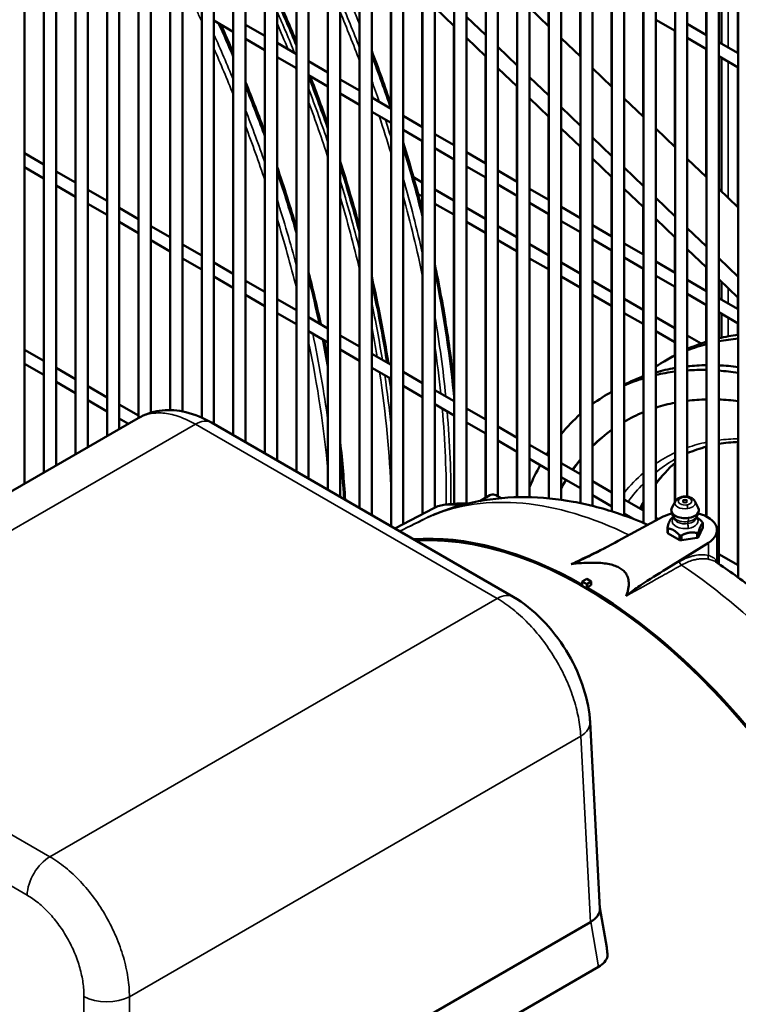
# Model space of a CAD drawing. Header units: inches. Extents: x 1 to 237, y 4 to 150.
# Tile 177 of 237: x 181 to 188, y 85 to 94. Entities that reach past the tile are written whole.
import ezdxf

# ---------------------------------------------------------------- set-up
doc = ezdxf.new("R2010")
doc.units = ezdxf.units.IN
doc.header["$LTSCALE"] = 7
doc.header["$MEASUREMENT"] = 0
doc.layers.add('Visible (ANSI)', color=7, linetype='Continuous', lineweight=50)
doc.layers.add('Visible Narrow (ANSI)', color=7, linetype='Continuous', lineweight=35)

msp = doc.modelspace()

# ---------------------------------------------------------------- linework, layer by layer
at = {"layer": 'Visible (ANSI)'}
for p, q in [((181.384, 95.9178), (181.384, 89.7621)), ((181.5721, 95.8092), (181.5721, 89.8707)), ((181.6902, 95.7436), (181.6902, 89.9389)), ((181.8783, 95.6355), (181.8783, 90.0475)), ((181.9965, 95.5642), (181.9965, 90.1157)), ((182.1846, 90.2243), (182.1846, 95.4556)), ((182.3027, 90.2925), (182.3027, 95.3891)), ((182.4908, 90.4011), (182.4908, 95.2823)), ((182.6089, 90.4513), (182.6089, 95.2109)), ((182.797, 90.4762), (182.797, 95.102)), ((182.9151, 90.4636), (182.9151, 95.0348)), ((187.9988, 95.0175), (187.9988, 94.1178)), ((183.1033, 90.4034), (183.1033, 94.9389)), ((183.2214, 90.3413), (183.2214, 94.8886)), ((183.4095, 90.2327), (183.4095, 94.7983)), ((187.3904, 89.3814), (187.3904, 94.7944)), ((187.5085, 89.4032), (187.5085, 94.8483)), ((187.6967, 89.5875), (187.6967, 94.8489)), ((187.8148, 89.6365), (187.8148, 94.8489)), ((188.3051, 94.8407), (188.3051, 93.941)), ((183.5276, 90.1645), (183.5276, 94.755)), ((183.7157, 90.0559), (183.7157, 94.6882)), ((187.0842, 89.4937), (187.0842, 94.6783)), ((187.2023, 89.4542), (187.2023, 94.7172)), ((188.0029, 89.4437), (188.0029, 94.6721)), ((188.121, 88.9846), (188.121, 94.6721)), ((183.8338, 89.9877), (183.8338, 94.6512)), ((184.0219, 89.8791), (184.0219, 94.6029)), ((186.7739, 94.5789), (186.7739, 93.9108)), ((186.778, 89.5738), (186.778, 94.5806)), ((186.8961, 89.5468), (186.8961, 94.6109)), ((184.14, 89.8109), (184.14, 94.5701)), ((184.3282, 89.7023), (184.3282, 94.5403)), ((184.4463, 89.6341), (184.4463, 94.5075)), ((184.6344, 89.5255), (184.6344, 94.5041)), ((184.9366, 94.5323), (184.9366, 93.4499)), ((184.9406, 89.3487), (184.9406, 94.5594)), ((186.4677, 94.5088), (186.4677, 94.2036)), ((186.4718, 89.6203), (186.4718, 94.51)), ((186.5899, 89.6064), (186.5899, 94.5331)), ((187.0802, 94.5118), (187.0802, 93.618)), ((188.1461, 94.0328), (188.1461, 94.5384)), ((188.3091, 88.8525), (188.3091, 94.4953)), ((184.7525, 89.4573), (184.7525, 94.4619)), ((185.0587, 89.3717), (185.0587, 94.4326)), ((185.2428, 94.4455), (185.2428, 93.2249)), ((185.2468, 89.4698), (185.2468, 94.4608)), ((185.365, 89.5312), (185.365, 94.4209)), ((185.5531, 89.5657), (185.5531, 94.4218)), ((185.6712, 89.5661), (185.6712, 94.4236)), ((185.8593, 89.6274), (185.8593, 94.4318)), ((185.9774, 89.6416), (185.9774, 94.442)), ((186.1655, 89.6314), (186.1655, 94.4613)), ((186.2836, 89.6315), (186.2836, 94.4778)), ((185.365, 94.3812), (185.5531, 94.2013)), ((185.6712, 94.2928), (185.8593, 94.113)), ((186.2836, 94.3796), (186.4718, 94.1997)), ((187.3864, 94.335), (187.3864, 93.3252)), ((183.2214, 94.2556), (183.4095, 94.147)), ((183.5276, 94.2152), (183.7157, 94.1066)), ((185.549, 94.2052), (185.549, 93.0481)), ((187.5085, 94.2645), (187.6967, 94.1558)), ((187.8148, 94.224), (188.0029, 94.1154)), ((187.6926, 94.1582), (187.6926, 93.0325)), ((183.5276, 94.0788), (183.7157, 93.9702)), ((183.8338, 94.0384), (184.0219, 93.9298)), ((185.6712, 94.0884), (185.8593, 93.9085)), ((186.5899, 94.0868), (186.778, 93.9069)), ((187.8148, 94.0877), (188.0029, 93.979)), ((188.121, 94.0472), (188.3091, 93.9386)), ((185.8553, 93.9124), (185.8553, 92.8713)), ((185.9774, 94.0001), (186.1655, 93.8202)), ((187.9988, 93.9814), (187.9988, 92.7397)), ((188.121, 93.9109), (188.3091, 93.8022)), ((183.8338, 93.902), (184.0219, 93.7934)), ((184.14, 93.8616), (184.3282, 93.753)), ((188.1461, 92.5989), (188.1461, 93.8964)), ((184.14, 93.7252), (184.3282, 93.6166)), ((185.9774, 93.7956), (186.1655, 93.6158)), ((186.8961, 93.794), (187.0842, 93.6141)), ((188.3051, 93.8046), (188.3051, 92.4469)), ((184.4463, 93.6848), (184.6344, 93.5762)), ((186.2836, 93.7073), (186.4718, 93.5274)), ((184.4463, 93.5484), (184.6344, 93.4398)), ((186.1615, 93.6196), (186.1615, 92.6945)), ((184.7525, 93.508), (184.9406, 93.3994)), ((186.2836, 93.5028), (186.4718, 93.323)), ((187.2023, 93.5012), (187.3904, 93.3214)), ((184.7525, 93.3716), (184.9406, 93.263)), ((186.5899, 93.4145), (186.778, 93.2347)), ((185.0587, 93.3312), (185.2468, 93.2226)), ((186.4677, 93.3269), (186.4677, 92.5177)), ((185.0587, 93.1948), (185.2468, 93.0862)), ((185.365, 93.1544), (185.5531, 93.0458)), ((186.5899, 93.2101), (186.778, 93.0302)), ((187.5085, 93.2084), (187.6967, 93.0286)), ((185.2428, 93.0885), (185.2428, 92.4167)), ((186.8961, 93.1217), (187.0842, 92.9419)), ((181.384, 92.9688), (181.5721, 92.8601)), ((185.365, 93.018), (185.5531, 92.9094)), ((185.6712, 92.9776), (185.8593, 92.869)), ((186.7739, 93.0341), (186.7739, 92.3409)), ((185.549, 92.9117), (185.549, 90.7367)), ((186.8961, 92.9173), (187.0842, 92.7374)), ((187.8148, 92.9157), (188.0029, 92.7358)), ((181.384, 92.8324), (181.5721, 92.7238)), ((181.6902, 92.792), (181.8783, 92.6833)), ((185.6712, 92.8412), (185.8593, 92.7326)), ((185.9774, 92.8008), (186.1655, 92.6922)), ((187.2023, 92.829), (187.3904, 92.6491)), ((185.1575, 92.7356), (185.2428, 92.6864)), ((185.8553, 92.7349), (185.8553, 90.3873)), ((187.0802, 92.7413), (187.0802, 92.1641)), ((181.6902, 92.6556), (181.8783, 92.547)), ((181.9965, 92.6152), (182.1846, 92.5065)), ((185.2019, 92.5736), (185.2428, 92.55)), ((185.365, 92.6158), (185.549, 92.5096)), ((185.9774, 92.6644), (186.1655, 92.5558)), ((186.2836, 92.624), (186.4718, 92.5154)), ((187.2023, 92.6245), (187.3904, 92.4447)), ((188.121, 92.6229), (188.3091, 92.443)), ((181.9965, 92.4788), (182.1846, 92.3702)), ((185.365, 92.4795), (185.549, 92.3732)), ((186.1615, 92.5581), (186.1615, 90.2105)), ((186.2836, 92.4876), (186.4718, 92.379)), ((187.5085, 92.5362), (187.6967, 92.3563)), ((182.3027, 92.4384), (182.4908, 92.3297)), ((185.6712, 92.439), (185.8553, 92.3328)), ((186.4677, 92.3813), (186.4677, 90.0758)), ((186.5899, 92.4472), (186.778, 92.3386)), ((187.3864, 92.4485), (187.3864, 91.9873)), ((182.3027, 92.302), (182.4908, 92.1934)), ((185.6712, 92.3027), (185.8553, 92.1964)), ((186.5899, 92.3108), (186.778, 92.2022)), ((187.5085, 92.3317), (187.6967, 92.1519)), ((182.6089, 92.2616), (182.797, 92.1529)), ((185.9774, 92.2622), (186.1615, 92.156)), ((186.7739, 92.2045), (186.7739, 90.4356)), ((186.8961, 92.2704), (187.0842, 92.1618)), ((187.8148, 92.2434), (188.0029, 92.0635)), ((182.6089, 92.1252), (182.797, 92.0166)), ((185.9774, 92.1259), (186.1615, 92.0196)), ((186.8961, 92.134), (187.0842, 92.0254)), ((187.2023, 92.0936), (187.3904, 91.985)), ((187.6926, 92.1557), (187.6926, 91.8105)), ((182.9151, 92.0848), (183.1033, 91.9761)), ((186.2836, 92.0854), (186.4677, 91.9792)), ((187.0802, 92.0277), (187.0802, 90.6542)), ((187.8148, 92.039), (188.0029, 91.8591)), ((182.9151, 91.9484), (183.1033, 91.8398)), ((183.2214, 91.9079), (183.4095, 91.7993)), ((186.2836, 91.9491), (186.4677, 91.8428)), ((186.5899, 91.9086), (186.7739, 91.8024)), ((187.2023, 91.9572), (187.3904, 91.8486)), ((187.5085, 91.9168), (187.6967, 91.8082)), ((188.121, 91.9506), (188.3091, 91.7708)), ((187.3864, 91.8509), (187.3864, 90.8091)), ((187.9988, 91.863), (187.9988, 91.6337)), ((183.2214, 91.7716), (183.4095, 91.663)), ((183.5276, 91.7311), (183.7157, 91.6225)), ((186.5899, 91.7723), (186.7739, 91.666)), ((186.8961, 91.7318), (187.0802, 91.6256)), ((187.5085, 91.7804), (187.6967, 91.6718)), ((187.8148, 91.74), (188.0029, 91.6314)), ((188.121, 91.7462), (188.3091, 91.5663)), ((188.1461, 91.5487), (188.1461, 91.7222)), ((187.6926, 91.6741), (187.6926, 91.0076)), ((183.5276, 91.5948), (183.7157, 91.4862)), ((183.8338, 91.5543), (184.0219, 91.4457)), ((186.8961, 91.5955), (187.0802, 91.4892)), ((187.2023, 91.555), (187.3864, 91.4488)), ((187.8148, 91.6036), (188.0029, 91.495)), ((188.121, 91.5632), (188.3091, 91.4546)), ((188.3051, 91.5702), (188.3051, 91.4569)), ((187.9988, 91.4973), (187.9988, 91.1394)), ((188.121, 91.4268), (188.3091, 91.3182)), ((183.8338, 91.418), (184.0219, 91.3094)), ((184.14, 91.3775), (184.3282, 91.2689)), ((187.2023, 91.4187), (187.3864, 91.3124)), ((187.5085, 91.3782), (187.6926, 91.272)), ((188.1461, 91.1789), (188.1461, 91.4123)), ((184.14, 91.2412), (184.3282, 91.1326)), ((187.5085, 91.2419), (187.6926, 91.1356)), ((188.3051, 91.3205), (188.3051, 91.2069)), ((184.4463, 91.2007), (184.6344, 91.0921)), ((187.8148, 91.2014), (187.9503, 91.1232)), ((181.384, 91.0625), (181.5721, 90.9539)), ((184.4463, 91.0644), (184.6344, 90.9558)), ((184.7525, 91.0239), (184.9406, 90.9153)), ((187.5915, 90.9494), (187.671, 90.9953)), ((181.384, 90.9261), (181.5721, 90.8175)), ((181.6902, 90.8857), (181.8783, 90.7771)), ((184.7525, 90.8876), (184.9406, 90.779)), ((185.0587, 90.8471), (185.2468, 90.7385)), ((181.6902, 90.7493), (181.8783, 90.6407)), ((181.9965, 90.7089), (182.1846, 90.6003)), ((185.0587, 90.7108), (185.2468, 90.6022)), ((185.365, 90.6703), (185.5531, 90.5617)), ((181.9965, 90.5725), (182.1846, 90.4639)), ((187.0523, 90.6381), (187.0842, 90.6565)), ((182.3027, 90.5321), (182.4908, 90.4235)), ((185.365, 90.534), (185.5531, 90.4254)), ((185.6712, 90.4935), (185.8593, 90.3849)), ((182.4867, 90.3988), (178.1345, 87.886)), ((182.3027, 90.3957), (182.3921, 90.3441)), ((182.4868, 90.3988), (182.4867, 90.3988)), ((186.1252, 88.6647), (183.1969, 90.3554)), ((185.6712, 90.3572), (185.8593, 90.2486)), ((185.9774, 90.3167), (186.1655, 90.2081)), ((185.8553, 90.2509), (185.8553, 89.6251)), ((185.9774, 90.1804), (186.1655, 90.0718)), ((186.2836, 90.1399), (186.4718, 90.0313)), ((187.9988, 90.1213), (187.9988, 89.4458)), ((188.3051, 90.1682), (188.3051, 88.9729)), ((186.1615, 90.0741), (186.1615, 89.6313)), ((186.2836, 90.0036), (186.4718, 89.895)), ((186.5899, 89.9631), (186.778, 89.8545)), ((187.6926, 89.9625), (187.6926, 89.5797)), ((186.5899, 89.8268), (186.778, 89.7182)), ((186.8961, 89.7863), (187.0842, 89.6777)), ((185.8982, 89.6499), (185.8016, 89.5941)), ((185.9976, 89.6299), (185.9763, 89.6422)), ((186.8961, 89.65), (187.0842, 89.5414)), ((187.2023, 89.6095), (187.3904, 89.5009)), ((185.3538, 89.5257), (184.9757, 89.3284)), ((185.6622, 89.5689), (185.6465, 89.5599)), ((187.3864, 89.5654), (187.3864, 89.5033)), ((187.6989, 89.5919), (187.6655, 89.5271)), ((187.8877, 89.5919), (187.9211, 89.5271)), ((187.1449, 89.2075), (187.5819, 89.4427)), ((187.2023, 89.4732), (187.2941, 89.4202)), ((187.5085, 89.4327), (187.535, 89.4175)), ((187.6833, 89.4387), (187.6688, 89.4303)), ((187.9033, 89.4387), (187.9039, 89.4383)), ((187.6219, 89.3371), (187.6219, 89.2903)), ((187.9249, 89.2463), (187.964, 89.3306)), ((187.9647, 89.3807), (187.9647, 89.3339)), ((187.6292, 89.2788), (187.7361, 89.2171)), ((187.7608, 89.2133), (187.9068, 89.2359)), ((188.1033, 88.9964), (188.1033, 89.3118)), ((188.02, 89.1898), (187.6125, 88.9375)), ((188.121, 89.0791), (188.3091, 88.9705)), ((188.0906, 89.0048), (188.0905, 89.0048)), ((186.8387, 88.8383), (186.7948, 88.8146)), ((186.7948, 88.8146), (186.8402, 88.7884)), ((186.7948, 88.8146), (186.7948, 88.7821)), ((186.8811, 88.8138), (186.8387, 88.8383)), ((186.8402, 88.7884), (186.8811, 88.8138)), ((186.8402, 88.7559), (186.8402, 88.7884)), ((186.8811, 88.7787), (186.8811, 88.8138)), ((186.9675, 85.6412), (186.8713, 87.4501)), ((187.0329, 85.2621), (186.9672, 85.6464)), ((186.8761, 85.5099), (182.3872, 82.9183)), ((186.952, 85.0735), (185.6693, 84.3329))]:
    msp.add_line(p, q, dxfattribs=at)
for centre, major_axis, ratio, start_param, end_param in [((190.1085, 86.7734), (-2.4375, 4.2219), 0.57735, 6.154903, 6.225827), ((190.1085, 86.7734), (-2.4375, 4.2219), 0.57735, 6.046982, 6.112315), ((190.029, 86.7275), (-2.4375, 4.2219), 0.57735, 6.020144, 6.084343), ((190.029, 86.7275), (-2.4375, 4.2219), 0.57735, 6.126073, 6.195323), ((190.029, 86.7275), (-2.4375, 4.2219), 0.57735, 6.240914, 6.317816), ((190.1085, 86.7734), (-2.4375, 4.2219), 0.57735, 6.272724, 6.283185), ((189.5694, 86.4622), (-2.4375, 4.2219), 0.57735, 6.072103, 6.138581), ((189.4898, 86.4162), (-2.4375, 4.2219), 0.57735, 6.044853, 6.110092), ((189.5694, 86.4622), (-2.4375, 4.2219), 0.57735, 5.969514, 6.031807), ((189.4898, 86.4162), (-2.4375, 4.2219), 0.57735, 5.943774, 6.005203), ((189.5694, 86.4622), (-2.4375, 4.2219), 0.57735, 5.872054, 5.931411), ((189.4898, 86.4162), (-2.4375, 4.2219), 0.57735, 5.847378, 5.906126), ((189.5694, 86.4622), (-2.4375, 4.2219), 0.57735, 6.182042, 6.254682), ((189.4898, 86.4162), (-2.4375, 4.2219), 0.57735, 6.15261, 6.223395), ((190.029, 86.7275), (-2.4375, 4.2219), 0.57735, 0.086309, 0.094421), ((189.4898, 86.4162), (-2.4375, 4.2219), 0.57735, 6.270184, 6.349524), ((189.4898, 86.4162), (-2.2812, 3.9512), 0.57735, 5.976788, 6.043705), ((189.4898, 86.4162), (-2.2812, 3.9512), 0.57735, 5.872466, 5.935957), ((189.4898, 86.4162), (-2.2812, 3.9512), 0.57735, 6.087127, 6.15906), ((189.4898, 86.4162), (-2.4375, 4.2219), 0.57735, 0.120029, 0.214213), ((189.4898, 86.4162), (-2.2812, 3.9512), 0.57735, 6.206336, 6.285926), ((189.4898, 86.4162), (-2.2812, 3.9512), 0.57735, 0.056115, 0.148529), ((189.4986, 86.4213), (-2.2812, 3.9512), 0.57735, 0.060236, 0.153151), ((189.4986, 86.4213), (-2.2812, 3.9512), 0.57735, 0.001937, 0.006633), ((189.4898, 86.4162), (-2.4375, 4.2219), 0.57735, 0.281121, 0.295584), ((189.4898, 86.4162), (-2.2812, 3.9512), 0.57735, 0.212939, 0.258696), ((189.4986, 86.4213), (-2.2812, 3.9512), 0.57735, 0.218017, 0.261862), ((189.4898, 86.4162), (-2.4375, 4.2219), 0.57735, 0.334028, 0.409275), ((189.4898, 86.4162), (-2.2812, 3.9512), 0.57735, 0.300549, 0.331811), ((189.4986, 86.4213), (-2.2812, 3.9512), 0.57735, 0.303643, 0.338104), ((185.9763, 89.5146), (-0.0781, 0.1353), 0.57735, 5.242962, 6.283185), ((185.9976, 89.5268), (-0.0631, 0.1093), 0.57735, 5.368483, 5.497787), ((187.7933, 89.5051), (-0.1334, 0), 0.57735, 5.993459, 8.115781), ((187.7933, 89.5051), (0.1334, 0), 0.57735, 4.974188, 6.572911), ((187.7933, 89.3118), (0.31, 0), 0.57735, 1.995748, 2.321288), ((187.7933, 89.3585), (0.176, 0), 0.57735, 2.356195, 2.373603), ((187.7933, 89.3118), (0.31, 0), 0.57735, 5.532694, 7.429028), ((187.7933, 89.3585), (-0.176, 0), 0.57735, 0.244391, 0.279208), ((187.7933, 89.3585), (0.176, 0), 0.57735, 0.244391, 0.279208), ((186.8175, 84.8734), (-2.3856, 4.1321), 0.57735, 5.504514, 6.012141), ((186.8175, 84.8734), (2.3777, -4.1184), 0.57735, 0, 2.86464), ((187.7933, 89.3122), (-0.176, 0), 0.57735, 0.244391, 0.279208), ((187.7933, 89.3585), (-0.176, 0), 0.57735, 1.291588, 1.326406), ((187.7933, 89.3585), (-0.176, 0), 0.57735, 2.338786, 2.373603), ((187.7933, 89.3122), (-0.176, 0), 0.57735, 2.338786, 2.373603), ((187.7933, 89.3122), (0.176, 0), 0.57735, 4.433181, 4.467998), ((186.8175, 84.8734), (2.3856, -4.1321), 0.57735, 1.746589, 2.349468), ((186.6566, 85.6117), (0.3104, 0.0347), 0.536525, 5.44143, 6.252007), ((179.7714, 80.8053), (-2.2598, 4.2138), 0.597134, 4.844206, 6.188799), ((186.5654, 87.3271), (-0.2996, 1.8212), 0.129379, 3.190336, 3.195482), ((186.7266, 85.202), (0.3155, -0.004), 0.573739, 5.515337, 6.175058)]:
    msp.add_ellipse(centre, major_axis=major_axis, ratio=ratio, start_param=start_param, end_param=end_param, dxfattribs=at)
msp.add_ellipse((187.7933, 89.5935), major_axis=(0.0211, 0), ratio=0.57735, dxfattribs=at)
for points in [[(184.0219, 94.0488), (183.9617, 94.1948), (183.8989, 94.3404), (183.8338, 94.4854)], [(183.4095, 93.9418), (183.37, 94.0337), (183.3296, 94.1255), (183.2882, 94.217)], [(184.7525, 93.963), (184.8188, 93.7881), (184.8816, 93.613), (184.9406, 93.438)], [(183.7157, 93.1721), (183.6561, 93.3346), (183.5934, 93.497), (183.5276, 93.659)], [(185.0587, 93.0717), (185.1277, 92.8473), (185.1905, 92.6234), (185.2468, 92.4007)], [(184.6344, 92.2486), (184.5774, 92.4616), (184.5147, 92.6755), (184.4463, 92.8897)], [(184.0219, 92.242), (183.9641, 92.4402), (183.9014, 92.6389), (183.8338, 92.8377)], [(184.2583, 91.3093), (184.2226, 91.4757), (184.1831, 91.6431), (184.14, 91.8111)], [(184.9138, 90.9308), (184.8708, 91.2078), (184.817, 91.4885), (184.7525, 91.7716)], [(184.3282, 90.9591), (184.3162, 91.024), (184.3036, 91.0891), (184.2905, 91.1543)], [(184.9406, 90.7477), (184.939, 90.759), (184.9375, 90.7704), (184.9359, 90.7817)], [(184.4943, 89.6063), (184.4836, 89.7908), (184.4676, 89.9778), (184.4463, 90.1671)], [(187.8148, 90.0578), (187.8751, 90.0838), (187.9379, 90.1054), (188.0029, 90.1224)], [(188.121, 90.148), (188.182, 90.1585), (188.2448, 90.1654), (188.3091, 90.1684)], [(187.681, 89.9907), (187.6862, 89.9937), (187.6914, 89.9967), (187.6967, 89.9996)], [(187.5085, 89.7578), (187.5658, 89.8352), (187.6287, 89.9047), (187.6967, 89.9662)], [(187.3614, 89.5177), (187.3708, 89.5364), (187.3805, 89.5548), (187.3904, 89.5728)], [(187.6855, 89.4352), (187.6855, 89.4353), (187.6855, 89.4355), (187.6855, 89.4356)], [(187.9011, 89.4356), (187.9011, 89.4355), (187.9011, 89.4353), (187.9011, 89.4352)], [(187.6225, 89.2876), (187.6221, 89.2885), (187.6219, 89.2894), (187.6219, 89.2903)]]:
    msp.add_open_spline(points, degree=3, dxfattribs=at)
for points, knots in [([(184.3282, 93.2437), (184.3015, 93.3204), (184.2741, 93.3971), (184.2163, 93.5549), (184.1858, 93.6359), (184.1546, 93.7168)], [5.17816057, 5.17816057, 5.17816057, 5.17816057, 5.20488704, 5.20488704, 5.23312985, 5.23312985, 5.23312985, 5.23312985]), ([(185.365, 91.8909), (185.3862, 91.7899), (185.406, 91.6892), (185.443, 91.4885), (185.4601, 91.3884), (185.4916, 91.1891), (185.5059, 91.09), (185.5316, 90.8931), (185.543, 90.7953), (185.5531, 90.6981)], [7.5844594, 7.5844594, 7.5844594, 7.5844594, 7.6203035, 7.6203035, 7.6562386, 7.6562386, 7.6921723, 7.6921723, 7.7280124, 7.7280124, 7.7280124, 7.7280124]), ([(182.4868, 90.3988), (182.5498, 90.4352), (182.6208, 90.4592), (182.7669, 90.4806), (182.8435, 90.4776), (183.004, 90.4463), (183.0891, 90.4141), (183.1792, 90.3654), (183.1881, 90.3605), (183.1969, 90.3554)], [0, 0, 0, 0, 0.666112, 0.666112, 1.353117, 1.353117, 2.147808, 2.147808, 2.23479, 2.23479, 2.23479, 2.23479]), ([(187.4337, 89.3629), (187.3447, 89.4015), (187.255, 89.4364), (187.0141, 89.5189), (186.8617, 89.5594), (186.5549, 89.6154), (186.4004, 89.6308), (186.0922, 89.6333), (185.9383, 89.6202), (185.6363, 89.5627), (185.4882, 89.5182), (185.3465, 89.4579)], [0.1238446, 0.1238446, 0.1238446, 0.1238446, 0.2008707, 0.2008707, 0.3294952, 0.3294952, 0.4581196, 0.4581196, 0.5867441, 0.5867441, 0.7153685, 0.7153685, 0.7153685, 0.7153685]), ([(187.7709, 89.6363), (187.7651, 89.6355), (187.7594, 89.6342), (187.7484, 89.631), (187.743, 89.629), (187.7326, 89.6243), (187.7276, 89.6215), (187.7181, 89.615), (187.7136, 89.6112), (187.7055, 89.6025), (187.7018, 89.5975), (187.6989, 89.5919)], [5.759587, 5.759587, 5.759587, 5.759587, 5.963441, 5.963441, 6.167295, 6.167295, 6.371149, 6.371149, 6.575003, 6.575003, 6.778857, 6.778857, 6.778857, 6.778857]), ([(187.8877, 89.5919), (187.8842, 89.5986), (187.8796, 89.6045), (187.8681, 89.6157), (187.8609, 89.6206), (187.8455, 89.6285), (187.8373, 89.6315), (187.8204, 89.6358), (187.8116, 89.6372), (187.7939, 89.6383), (187.785, 89.6381), (187.7744, 89.6369), (187.7726, 89.6366), (187.7709, 89.6363)], [4.216717, 4.216717, 4.216717, 4.216717, 4.462282, 4.462282, 4.770856, 4.770856, 5.07943, 5.07943, 5.388004, 5.388004, 5.696578, 5.696578, 5.759587, 5.759587, 5.759587, 5.759587]), ([(185.3538, 89.5257), (185.3715, 89.5349), (185.3901, 89.5424), (185.4285, 89.554), (185.4484, 89.5581), (185.489, 89.5629), (185.5097, 89.5635), (185.5517, 89.5616), (185.573, 89.559), (185.6006, 89.5537), (185.6069, 89.5524), (185.6131, 89.5509)], [5.5224824, 5.5224824, 5.5224824, 5.5224824, 5.6322181, 5.6322181, 5.7419537, 5.7419537, 5.8516894, 5.8516894, 5.9614251, 5.9614251, 5.9933128, 5.9933128, 5.9933128, 5.9933128]), ([(187.6872, 89.4332), (187.6784, 89.4447), (187.6714, 89.4577), (187.6635, 89.4807), (187.6613, 89.4904), (187.6602, 89.5002)], [0, 0, 0, 0, 0.1100679, 0.1100679, 0.1850674, 0.1850674, 0.1850674, 0.1850674]), ([(187.6617, 89.4259), (187.6618, 89.4259), (187.662, 89.426), (187.6626, 89.4265), (187.6632, 89.4269), (187.6647, 89.4279), (187.6656, 89.4284), (187.6667, 89.4291)], [0.07493866, 0.07493866, 0.07493866, 0.07493866, 0.07821587, 0.07821587, 0.08960483, 0.08960483, 0.1009938, 0.1009938, 0.1009938, 0.1009938]), ([(187.6853, 89.4341), (187.6853, 89.4341), (187.6853, 89.4341), (187.6854, 89.4342), (187.6855, 89.4347), (187.6855, 89.4352)], [6.8888906, 6.8888906, 6.8888906, 6.8888906, 6.9115038, 6.9115038, 7.0685835, 7.0685835, 7.0685835, 7.0685835]), ([(187.9264, 89.5002), (187.9248, 89.4858), (187.9208, 89.4715), (187.9106, 89.4495), (187.9054, 89.441), (187.8993, 89.4332)], [0, 0, 0, 0, 0.1100322, 0.1100322, 0.1850675, 0.1850675, 0.1850675, 0.1850675]), ([(187.9011, 89.4352), (187.9011, 89.4347), (187.9012, 89.4342), (187.9012, 89.4341), (187.9013, 89.4341), (187.9013, 89.4341)], [3.9269908, 3.9269908, 3.9269908, 3.9269908, 4.0840704, 4.0840704, 4.1066837, 4.1066837, 4.1066837, 4.1066837]), ([(187.6225, 89.3339), (187.6221, 89.3347), (187.6219, 89.3357), (187.6219, 89.3379), (187.622, 89.3391), (187.6224, 89.3408), (187.6225, 89.3411), (187.6226, 89.3415)], [0.1009938, 0.1009938, 0.1009938, 0.1009938, 0.11238276, 0.11238276, 0.12377172, 0.12377172, 0.12704893, 0.12704893, 0.12704893, 0.12704893]), ([(187.6292, 89.3273), (187.6289, 89.3273), (187.6286, 89.3274), (187.6274, 89.3276), (187.6265, 89.3279), (187.6251, 89.3289), (187.6245, 89.3296), (187.6241, 89.3305)], [0.07493866, 0.07493866, 0.07493866, 0.07493866, 0.07821587, 0.07821587, 0.08960483, 0.08960483, 0.1009938, 0.1009938, 0.1009938, 0.1009938]), ([(187.9574, 89.3933), (187.9577, 89.393), (187.958, 89.3927), (187.9592, 89.3913), (187.9601, 89.3902), (187.9615, 89.3882), (187.9621, 89.3873), (187.9625, 89.3865)], [0.07493866, 0.07493866, 0.07493866, 0.07493866, 0.07821587, 0.07821587, 0.08960483, 0.08960483, 0.1009938, 0.1009938, 0.1009938, 0.1009938]), ([(187.9641, 89.3831), (187.9645, 89.3822), (187.9647, 89.3815), (187.9647, 89.3802), (187.9646, 89.3797), (187.9642, 89.3793), (187.9641, 89.3792), (187.964, 89.3791)], [0.1009938, 0.1009938, 0.1009938, 0.1009938, 0.11238276, 0.11238276, 0.12377172, 0.12377172, 0.12704893, 0.12704893, 0.12704893, 0.12704893]), ([(187.9647, 89.3339), (187.9647, 89.3331), (187.9646, 89.3324), (187.9643, 89.3313), (187.9641, 89.331), (187.964, 89.3306)], [-0.21363565, -0.21363565, -0.21363565, -0.21363565, -0.20484059, -0.20484059, -0.20094279, -0.20094279, -0.20094279, -0.20094279]), ([(187.6292, 89.2788), (187.6288, 89.2791), (187.6284, 89.2793), (187.6262, 89.281), (187.6248, 89.2826), (187.6241, 89.2842)], [-0.25058252, -0.25058252, -0.25058252, -0.25058252, -0.24668472, -0.24668472, -0.22576266, -0.22576266, -0.22576266, -0.22576266]), ([(187.7448, 89.2608), (187.7434, 89.261), (187.742, 89.2615), (187.7393, 89.2628), (187.7381, 89.2636), (187.7367, 89.2649), (187.7364, 89.2652), (187.7361, 89.2656)], [0.1009938, 0.1009938, 0.1009938, 0.1009938, 0.11238276, 0.11238276, 0.12377172, 0.12377172, 0.12704893, 0.12704893, 0.12704893, 0.12704893]), ([(187.7608, 89.2617), (187.7604, 89.2615), (187.76, 89.2613), (187.7581, 89.2605), (187.7566, 89.2601), (187.7537, 89.2597), (187.7522, 89.2597), (187.7507, 89.2599)], [0.07493866, 0.07493866, 0.07493866, 0.07493866, 0.07821587, 0.07821587, 0.08960483, 0.08960483, 0.1009938, 0.1009938, 0.1009938, 0.1009938]), ([(187.9156, 89.2854), (187.9145, 89.2848), (187.9133, 89.2844), (187.9108, 89.2839), (187.9094, 89.2839), (187.9076, 89.2842), (187.9072, 89.2843), (187.9068, 89.2843)], [0.1009938, 0.1009938, 0.1009938, 0.1009938, 0.11238276, 0.11238276, 0.12377172, 0.12377172, 0.12704893, 0.12704893, 0.12704893, 0.12704893]), ([(187.9156, 89.2391), (187.9136, 89.238), (187.9111, 89.237), (187.9079, 89.2361), (187.9074, 89.236), (187.9068, 89.2359)], [-0.22576266, -0.22576266, -0.22576266, -0.22576266, -0.20484059, -0.20484059, -0.20094279, -0.20094279, -0.20094279, -0.20094279]), ([(187.9249, 89.2947), (187.9248, 89.2944), (187.9246, 89.294), (187.924, 89.2924), (187.9234, 89.2913), (187.9219, 89.2893), (187.921, 89.2885), (187.9199, 89.2879)], [0.07493866, 0.07493866, 0.07493866, 0.07493866, 0.07821587, 0.07821587, 0.08960483, 0.08960483, 0.1009938, 0.1009938, 0.1009938, 0.1009938]), ([(187.9199, 89.2416), (187.9218, 89.2427), (187.9234, 89.2441), (187.9246, 89.2458), (187.9247, 89.246), (187.9249, 89.2463)], [0.22576266, 0.22576266, 0.22576266, 0.22576266, 0.24668472, 0.24668472, 0.25058252, 0.25058252, 0.25058252, 0.25058252]), ([(187.1449, 89.2075), (187.0577, 89.1605), (186.9603, 89.1095), (186.8314, 89.0452), (186.773, 89.0166), (186.7222, 88.9948), (186.7116, 88.9904), (186.6964, 88.9848), (186.6903, 88.9829), (186.6866, 88.9825)], [-0.7263385, -0.7263385, -0.7263385, -0.7263385, -0.2783077, -0.2783077, -0.0705449, -0.0705449, -0.0288202, -0.0288202, 0, 0, 0, 0]), ([(187.7448, 89.2145), (187.7421, 89.2149), (187.7395, 89.2156), (187.7369, 89.2167), (187.7365, 89.2169), (187.7361, 89.2171)], [-0.22576266, -0.22576266, -0.22576266, -0.22576266, -0.20484059, -0.20484059, -0.20094279, -0.20094279, -0.20094279, -0.20094279]), ([(187.7608, 89.2133), (187.7602, 89.2132), (187.7597, 89.2132), (187.7563, 89.213), (187.7534, 89.2132), (187.7507, 89.2136)], [-0.25058252, -0.25058252, -0.25058252, -0.25058252, -0.24668472, -0.24668472, -0.22576266, -0.22576266, -0.22576266, -0.22576266]), ([(189.7872, 87.2999), (189.6916, 87.4381), (189.5917, 87.5727), (189.3843, 87.8327), (189.2768, 87.9583), (189.0551, 88.1991), (188.9409, 88.3143), (188.7068, 88.533), (188.5869, 88.6366), (188.3422, 88.8307), (188.2174, 88.9213), (188.0906, 89.0048)], [5.638158, 5.638158, 5.638158, 5.638158, 5.7531881, 5.7531881, 5.8682181, 5.8682181, 5.9832482, 5.9832482, 6.0982783, 6.0982783, 6.2133083, 6.2133083, 6.2133083, 6.2133083]), ([(187.2228, 88.6729), (187.2236, 88.675), (187.2269, 88.6785), (187.2365, 88.6873), (187.2442, 88.6935), (187.282, 88.7227), (187.3315, 88.7565), (187.4428, 88.8309), (187.5312, 88.8871), (187.6125, 88.9375)], [-1.472773, -1.472773, -1.472773, -1.472773, -1.414335, -1.414335, -1.329731, -1.329731, -0.908457, -0.908457, 0, 0, 0, 0]), ([(186.1252, 88.6647), (186.2248, 88.6073), (186.321, 88.5306), (186.4937, 88.3541), (186.5727, 88.2522), (186.7026, 88.0409), (186.7562, 87.9294), (186.8342, 87.7071), (186.8597, 87.5937), (186.8699, 87.4732), (186.8707, 87.4616), (186.8713, 87.4501)], [0, 0, 0, 0, 0.981821, 0.981821, 1.945337, 1.945337, 2.871564, 2.871564, 3.798185, 3.798185, 3.89709, 3.89709, 3.89709, 3.89709]), ([(187.0328, 85.2621), (187.0349, 85.2502), (187.0365, 85.2384), (187.0393, 85.211), (187.0401, 85.1948), (187.04, 85.1786)], [2.2594921, 2.2594921, 2.2594921, 2.2594921, 2.3531445, 2.3531445, 2.4807945, 2.4807945, 2.4807945, 2.4807945])]:
    msp.add_open_spline(points, degree=3, knots=knots, dxfattribs=at)
for points, weights in [([(185.5896, 89.5701), (185.5648, 89.5679), (185.5334, 89.5624)], [1.787633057, 1.787633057, 1.74105157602]), ([(185.6622, 89.5689), (185.6306, 89.5738), (185.5896, 89.5701)], [1.65928677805, 1.787633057, 1.787633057]), ([(185.667, 89.5651), (185.6646, 89.567), (185.6622, 89.5689)], [1.66833084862, 1.66389141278, 1.65928677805]), ([(187.6617, 89.4259), (187.6422, 89.4105), (187.6226, 89.3415)], [1.29894691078, 1.44269310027, 1.29894690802]), ([(187.9574, 89.3933), (187.9293, 89.4237), (187.9039, 89.4383)], [1.29894690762, 1.37082000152, 1.37082000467]), ([(187.6292, 89.3273), (187.6827, 89.3233), (187.7361, 89.2656)], [1.29894690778, 1.44269310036, 1.29894691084]), ([(187.9249, 89.2947), (187.9444, 89.3638), (187.964, 89.3791)], [1.29894691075, 1.44269310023, 1.29894690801]), ([(187.7608, 89.2617), (187.8338, 89.2999), (187.9068, 89.2843)], [1.29894690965, 1.44269309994, 1.2989469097]), ([(186.6866, 88.9825), (187.3621, 89.0629), (187.2228, 88.6729)], [1.0012866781, 1.00447729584, 1.0012866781]), ([(186.8402, 88.7559), (186.8607, 88.7673), (186.8811, 88.7787)], [1.00000067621, 1.00000117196, 1.00000160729])]:
    msp.add_rational_spline(points, weights, degree=2, dxfattribs=at)
at = {"layer": 'Visible Narrow (ANSI)'}
for p, q in [((188.2105, 93.9956), (188.2105, 94.5012)), ((188.2105, 92.5373), (188.2105, 93.8592)), ((188.2105, 91.5115), (188.2105, 91.6606)), ((188.2105, 91.192), (188.2105, 91.3751)), ((183.0409, 90.3399), (178.7004, 87.8339)), ((185.9692, 88.6493), (183.0409, 90.3399)), ((187.6225, 89.2876), (187.6225, 89.3339)), ((187.6241, 89.3305), (187.6241, 89.2842)), ((187.6292, 89.2788), (187.6292, 89.3273)), ((187.964, 89.3791), (187.964, 89.3306)), ((187.7361, 89.2656), (187.7361, 89.2171)), ((187.7448, 89.2145), (187.7448, 89.2608)), ((187.7507, 89.2599), (187.7507, 89.2136)), ((187.7608, 89.2133), (187.7608, 89.2617)), ((187.9068, 89.2843), (187.9068, 89.2359)), ((187.9156, 89.2391), (187.9156, 89.2854)), ((187.9199, 89.2879), (187.9199, 89.2416)), ((187.9249, 89.2463), (187.9249, 89.2947)), ((188.02, 89.0659), (188.02, 89.1898)), ((185.9692, 88.6493), (181.6287, 86.1433)), ((178.7004, 87.8339), (181.6287, 86.1433)), ((181.4082, 85.7701), (178.4799, 87.4608)), ((186.7803, 87.3129), (182.4009, 84.7844)), ((186.8761, 85.5099), (186.7803, 87.3129)), ((186.952, 85.0735), (186.8773, 85.5106)), ((181.9461, 82.901), (181.9599, 84.7867)), ((182.4009, 84.7844), (182.3872, 82.9183))]:
    msp.add_line(p, q, dxfattribs=at)
for centre, major_axis, ratio, start_param, end_param in [((178.9131, 93.5398), (4.7244, -8.1829), 0.57735, 1.328124, 1.36543), ((178.3463, 93.2125), (4.7244, -8.1829), 0.57735, 1.341187, 1.392458), ((178.8397, 93.4974), (-4.7244, 8.1829), 0.57735, 4.448054, 4.502097), ((177.7161, 92.8487), (4.7047, -8.1488), 0.57735, 1.412592, 1.424958), ((178.3108, 93.192), (-4.7244, 8.1829), 0.57735, 4.477381, 4.524686), ((178.8134, 93.4822), (4.7111, -8.1599), 0.57735, 1.293468, 1.348787), ((177.8173, 92.9071), (4.7244, -8.1829), 0.57735, 1.364445, 1.403149), ((178.2845, 93.1769), (4.7111, -8.1599), 0.57735, 1.342165, 1.37184), ((177.7439, 92.8648), (-4.7244, 8.1829), 0.57735, 4.485642, 4.536699), ((177.7161, 92.8487), (4.7047, -8.1488), 0.57735, 1.329287, 1.38168), ((178.9131, 93.5398), (4.7244, -8.1829), 0.57735, 1.233069, 1.292858), ((178.2845, 93.1769), (4.7111, -8.1599), 0.57735, 1.318667, 1.321417), ((178.3463, 93.2125), (4.7244, -8.1829), 0.57735, 1.24705, 1.306719), ((178.8397, 93.4974), (-4.7244, 8.1829), 0.57735, 4.386885, 4.411362), ((177.8173, 92.9071), (4.7244, -8.1829), 0.57735, 1.274367, 1.331295), ((178.3108, 93.192), (-4.7244, 8.1829), 0.57735, 4.376584, 4.437557), ((178.8134, 93.4822), (4.7111, -8.1599), 0.57735, 1.251105, 1.255741), ((178.2845, 93.1769), (4.7111, -8.1599), 0.57735, 1.219822, 1.28269), ((177.7439, 92.8648), (-4.7244, 8.1829), 0.57735, 4.39203, 4.451343), ((178.8134, 93.4822), (4.7111, -8.1599), 0.57735, 1.189012, 1.231362), ((178.8397, 93.4974), (-4.7244, 8.1829), 0.57735, 4.346905, 4.367252), ((177.7161, 92.8487), (4.7047, -8.1488), 0.57735, 1.232444, 1.293942), ((178.9131, 93.5398), (4.7244, -8.1829), 0.57735, 1.109394, 1.188585), ((177.8173, 92.9071), (4.7244, -8.1829), 0.57735, 1.165434, 1.235287), ((178.3463, 93.2125), (4.7244, -8.1829), 0.57735, 1.130174, 1.205627), ((178.3108, 93.192), (-4.7244, 8.1829), 0.57735, 4.255708, 4.334019), ((178.8397, 93.4974), (-4.7244, 8.1829), 0.57735, 4.214486, 4.301188), ((177.7439, 92.8648), (-4.7244, 8.1829), 0.57735, 4.276218, 4.350915), ((178.2845, 93.1769), (4.7111, -8.1599), 0.57735, 1.092958, 1.17558), ((178.8134, 93.4822), (4.7111, -8.1599), 0.57735, 1.048414, 1.141178), ((177.7161, 92.8487), (4.7047, -8.1488), 0.57735, 1.110077, 1.18944), ((178.9131, 93.5398), (4.7244, -8.1829), 0.57735, 0.896774, 1.048267), ((177.8173, 92.9071), (4.7244, -8.1829), 0.57735, 1.063885, 1.114513), ((178.3463, 93.2125), (4.7244, -8.1829), 0.57735, 0.982405, 1.073345), ((178.3108, 93.192), (-4.7244, 8.1829), 0.57735, 4.129411, 4.195623), ((177.7439, 92.8648), (-4.7244, 8.1829), 0.57735, 4.216923, 4.220221), ((178.8397, 93.4974), (-4.7244, 8.1829), 0.57735, 4.049169, 4.143586), ((178.2845, 93.1769), (4.7111, -8.1599), 0.57735, 0.992432, 1.02764), ((177.7161, 92.8487), (4.7047, -8.1488), 0.57735, 0.897007, 1.048819), ((177.7439, 92.8648), (-4.7244, 8.1829), 0.57735, 4.097663, 4.198525), ((177.8173, 92.9071), (4.7244, -8.1829), 0.57735, 1.011781, 1.045546), ((178.8134, 93.4822), (4.7111, -8.1599), 0.57735, 0.911903, 0.968203), ((178.2845, 93.1769), (4.7111, -8.1599), 0.57735, 0.829276, 0.974351), ((178.3108, 93.192), (-4.7244, 8.1829), 0.57735, 4.051244, 4.111397), ((178.3463, 93.2125), (4.7244, -8.1829), 0.57735, 0.946915, 0.96441), ((178.8134, 93.4822), (4.7111, -8.1599), 0.57735, 0.775706, 0.894053), ((183.0409, 90.0852), (0.156, 0.2702), 0.57735, 0, 0.785398), ((178.8397, 93.4974), (-4.7244, 8.1829), 0.57735, 3.916976, 4.031377), ((189.6208, 86.4919), (-2.0303, 3.5167), 0.57735, 5.972212, 6.047383), ((189.6208, 86.4919), (-2.0303, 3.5167), 0.57735, 6.096375, 6.178043), ((177.8173, 92.9071), (4.7244, -8.1829), 0.57735, 0.85729, 0.910682), ((189.6208, 86.4919), (-2.0303, 3.5167), 0.57735, 6.232165, 6.3244), ((189.681, 86.5266), (-2, 3.4641), 0.57735, 0, 0.090437), ((189.9173, 86.6631), (-2, 3.4641), 0.57735, 0.117506, 0.233705), ((189.6208, 86.4919), (-2.0303, 3.5167), 0.57735, 0.104131, 0.21612), ((189.681, 86.5266), (-2, 3.4641), 0.57735, 0.158476, 0.255112), ((187.5099, 85.2731), (-2.36, 4.0876), 0.57735, 5.575368, 6.214102), ((187.7933, 89.5935), (-0.066, 0), 0.57735, 4.974188, 8.115781), ((187.7762, 89.6017), (-0.0054, 0.0347), 0.211325, 5.651271, 6.283185), ((187.7933, 89.5935), (0.066, 0), 0.57735, 4.974188, 8.115781), ((185.7553, 88.8067), (-0.4118, 0.7133), 0.57735, 5.77684, 6.25849), ((189.9173, 86.6631), (-2, 3.4641), 0.57735, 0.319451, 0.349505), ((187.7933, 89.5756), (-0.0985, 0), 0.57735, 5.993459, 8.115781), ((187.8104, 89.5281), (-0.0054, 0.0347), 0.211325, 4.464447, 5.651271), ((187.7933, 89.5756), (0.0985, 0), 0.57735, 4.974188, 6.572911), ((185.2929, 89.4993), (0.0265, -0.0538), 0.538699, 5.943165, 6.252239), ((189.6208, 86.4919), (-2.0303, 3.5167), 0.57735, 0.297723, 0.304008), ((187.7933, 89.3993), (-0.126, 0), 0.57735, 5.74816, 8.115781), ((187.7933, 89.4352), (-0.1078, 0), 0.57735, 0, 1.832596), ((187.7933, 89.4605), (0.1161, 0), 0.57735, 3.561252, 4.974188), ((187.7933, 89.4352), (0.1078, 0), 0.57735, 4.974188, 6.283185), ((187.7933, 89.4605), (0.1161, 0), 0.57735, 4.974188, 5.863526), ((187.7934, 89.5146), (-0.0204, 0.1318), 0.211325, 3.557724, 3.990126), ((187.7933, 89.3993), (0.126, 0), 0.57735, 4.974188, 6.81821), ((187.8373, 89.3404), (0.0095, -0.0615), 0.211325, 3.557724, 4.080475), ((187.8373, 89.3404), (0.0095, -0.0615), 0.211325, 4.080475, 4.865873), ((188.042, 89.054), (-0.0067, -0.0292), 0.821116, 4.491145, 5.981552), ((187.7615, 88.9967), (-0.0146, 0.0262), 0.625187, 0.794445, 2.28893), ((187.5099, 85.2731), (-2.36, 4.0876), 0.57735, 4.781472, 5.42316), ((185.9692, 88.3945), (0.156, 0.2702), 0.57735, 0, 0.785398), ((186.5598, 87.4335), (0.3116, 0.0166), 0.581839, 5.467461, 6.283185), ((181.6287, 85.8885), (0.156, 0.2702), 0.57735, 0.785398, 2.321288), ((182.1804, 84.9051), (0.312, -0.0023), 0.541555, 3.931556, 5.501439)]:
    msp.add_ellipse(centre, major_axis=major_axis, ratio=ratio, start_param=start_param, end_param=end_param, dxfattribs=at)
for points, knots in [([(183.0409, 90.3399), (182.9899, 90.3694), (182.9391, 90.3932), (182.8395, 90.4286), (182.7908, 90.4403), (182.6974, 90.451), (182.6526, 90.4501), (182.5687, 90.4358), (182.5295, 90.4223), (182.4915, 90.4015), (182.4891, 90.4002), (182.4868, 90.3988)], [0, 0, 0, 0, 0.193077, 0.193077, 0.3861541, 0.3861541, 0.5792311, 0.5792311, 0.7723082, 0.7723082, 0.785365, 0.785365, 0.785365, 0.785365]), ([(185.3082, 89.4438), (185.3178, 89.4486), (185.3279, 89.4532), (185.343, 89.4597), (185.3478, 89.4617), (185.3618, 89.4674), (185.3712, 89.4711), (185.3874, 89.477), (185.394, 89.4793), (185.4074, 89.4839), (185.4142, 89.4861), (185.423, 89.4889), (185.425, 89.4896), (185.4269, 89.4902)], [0, 0, 0, 0, 0.000952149, 0.000952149, 0.001380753, 0.001380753, 0.002201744, 0.002201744, 0.002751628, 0.002751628, 0.003302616, 0.003302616, 0.003459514, 0.003459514, 0.003459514, 0.003459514]), ([(185.3465, 89.4579), (185.3429, 89.4563), (185.3393, 89.4548), (185.3298, 89.4505), (185.3241, 89.4478), (185.3185, 89.4451)], [0.0106319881, 0.0106319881, 0.0106319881, 0.0106319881, 0.0109631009, 0.0109631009, 0.0115167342, 0.0115167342, 0.0115167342, 0.0115167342]), ([(186.6866, 88.9825), (186.7012, 88.9895), (186.7158, 88.9966), (186.7304, 89.0036), (186.7888, 89.0319), (186.8472, 89.0601), (186.9057, 89.0883), (186.9616, 89.1153), (187.0176, 89.1423), (187.0735, 89.1694)], [0, 0, 0, 0, 0.001524, 0.001524, 0.001524, 0.00762, 0.00762, 0.00762, 0.01345794, 0.01345794, 0.01345794, 0.01345794]), ([(187.7395, 89.0085), (187.7647, 89.0226), (187.7897, 89.0344), (187.8143, 89.044), (187.8266, 89.0487), (187.8389, 89.0529), (187.8511, 89.0565), (187.8632, 89.0601), (187.8753, 89.0631), (187.8871, 89.0656), (187.9345, 89.0752), (187.9788, 89.0754), (188.02, 89.0659)], [0, 0, 0, 0, 0.0028038, 0.0028038, 0.0028038, 0.0042057, 0.0042057, 0.0042057, 0.0056076, 0.0056076, 0.0056076, 0.0112152, 0.0112152, 0.0112152, 0.0112152]), ([(188.02, 89.0659), (188.0379, 89.0603), (188.0522, 89.0542), (188.0695, 89.0441), (188.0746, 89.0406), (188.0834, 89.0331), (188.0872, 89.0292), (188.0965, 89.017), (188.1003, 89.0082), (188.1022, 88.9981), (188.1023, 88.9976), (188.1024, 88.997)], [0, 0, 0, 0, 0.002497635, 0.002497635, 0.003746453, 0.003746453, 0.004995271, 0.004995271, 0.007492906, 0.007492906, 0.007635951, 0.007635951, 0.007635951, 0.007635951]), ([(187.7588, 88.9726), (187.7451, 88.965), (187.7315, 88.9573), (187.7179, 88.9497), (187.6634, 88.9193), (187.6089, 88.8888), (187.5544, 88.8583), (187.4439, 88.7965), (187.3333, 88.7347), (187.2228, 88.6729)], [0, 0, 0, 0, 0.001524, 0.001524, 0.001524, 0.00762, 0.00762, 0.00762, 0.01998114, 0.01998114, 0.01998114, 0.01998114]), ([(188.0284, 89.0278), (188.0133, 89.0313), (187.9977, 89.0334), (187.9657, 89.0349), (187.9492, 89.0344), (187.9219, 89.0313), (187.9114, 89.0297), (187.8864, 89.0246), (187.8716, 89.0207), (187.8481, 89.0132), (187.8394, 89.0101), (187.8126, 88.9997), (187.7943, 88.9914), (187.7702, 88.9789), (187.7645, 88.9758), (187.7588, 88.9726)], [0, 0, 0, 0, 0.00203966, 0.00203966, 0.00409299, 0.00409299, 0.00534419, 0.00534419, 0.00703991, 0.00703991, 0.00801628, 0.00801628, 0.01005871, 0.01005871, 0.01068837, 0.01068837, 0.01068837, 0.01068837]), ([(188.0905, 89.0048), (188.0903, 89.005), (188.09, 89.0052), (188.0898, 89.0053), (188.0897, 89.0054), (188.0896, 89.0054), (188.0895, 89.0055), (188.085, 89.0084), (188.0798, 89.0111), (188.0739, 89.0136), (188.0738, 89.0137), (188.0738, 89.0137), (188.0737, 89.0137), (188.0617, 89.0189), (188.0469, 89.0235), (188.0284, 89.0278)], [0.016299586, 0.016299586, 0.016299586, 0.016299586, 0.016372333, 0.016372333, 0.016372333, 0.016394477, 0.016394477, 0.016394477, 0.017633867, 0.017633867, 0.017633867, 0.017649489, 0.017649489, 0.017649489, 0.020156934, 0.020156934, 0.020156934, 0.020156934]), ([(186.7803, 87.3129), (186.7777, 87.3717), (186.7701, 87.4333), (186.7455, 87.5596), (186.7283, 87.6242), (186.6851, 87.7543), (186.6591, 87.8197), (186.5989, 87.9488), (186.5649, 88.0124), (186.4901, 88.1357), (186.4493, 88.1953), (186.3626, 88.3081), (186.3166, 88.3614), (186.2212, 88.4597), (186.1718, 88.5047), (186.0713, 88.5848), (186.0202, 88.6199), (185.9692, 88.6493)], [4.738569, 4.738569, 4.738569, 4.738569, 4.931646, 4.931646, 5.124723, 5.124723, 5.3178, 5.3178, 5.510877, 5.510877, 5.703954, 5.703954, 5.897031, 5.897031, 6.090108, 6.090108, 6.283185, 6.283185, 6.283185, 6.283185]), ([(181.6287, 86.1433), (181.6797, 86.1139), (181.7305, 86.0787), (181.8301, 85.998), (181.8788, 85.9526), (181.9722, 85.8532), (182.017, 85.7992), (182.1009, 85.6847), (182.14, 85.6242), (182.2113, 85.4989), (182.2433, 85.4341), (182.2992, 85.3026), (182.3231, 85.2359), (182.3616, 85.1031), (182.3762, 85.037), (182.3959, 84.9078), (182.4009, 84.8448), (182.4009, 84.7844)], [3.141593, 3.141593, 3.141593, 3.141593, 3.33467, 3.33467, 3.527747, 3.527747, 3.720824, 3.720824, 3.913901, 3.913901, 4.106978, 4.106978, 4.300055, 4.300055, 4.493132, 4.493132, 4.686209, 4.686209, 4.686209, 4.686209]), ([(181.9599, 84.7867), (181.9602, 84.8304), (181.957, 84.8761), (181.9435, 84.9697), (181.9333, 85.0176), (181.9061, 85.1138), (181.8893, 85.1621), (181.8495, 85.2573), (181.8267, 85.3042), (181.7758, 85.3949), (181.7478, 85.4387), (181.6876, 85.5215), (181.6555, 85.5605), (181.5883, 85.6324), (181.5533, 85.6652), (181.4816, 85.7235), (181.445, 85.7489), (181.4082, 85.7701)], [1.596976, 1.596976, 1.596976, 1.596976, 1.790053, 1.790053, 1.98313, 1.98313, 2.176207, 2.176207, 2.369284, 2.369284, 2.562362, 2.562362, 2.755439, 2.755439, 2.948516, 2.948516, 3.141593, 3.141593, 3.141593, 3.141593])]:
    msp.add_open_spline(points, degree=3, knots=knots, dxfattribs=at)
for points in [[(185.0215, 89.302), (185.1172, 89.3493), (185.2128, 89.3966), (185.3082, 89.4438)], [(185.3185, 89.4451), (185.2206, 89.3969), (185.1226, 89.3486), (185.0245, 89.3002)], [(187.6125, 88.9375), (187.6549, 88.9612), (187.6972, 88.9848), (187.7395, 89.0085)]]:
    msp.add_open_spline(points, degree=3, dxfattribs=at)

doc.saveas('drawing.dxf')
